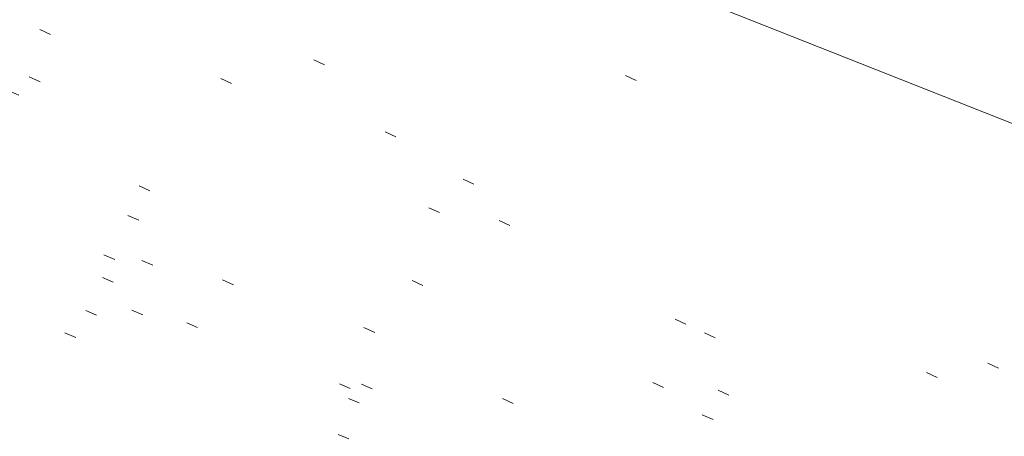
# Model space of a CAD drawing. Extents: x 413123 to 1465301, y 377724 to 504150.
# Tile 27 of 256: x 1463200.68 to 1463209.03, y 433229.55 to 433233.09. Entities that reach past the tile are written whole.
import ezdxf

# ---------------------------------------------------------------- set-up
doc = ezdxf.new("R2010")
doc.units = 0
doc.header["$MEASUREMENT"] = 0
for name, pattern in [('DGN Style 1', [8.732639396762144, 0.01453018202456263, -8.71810921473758]), ('DGN Style 3', [20.34225483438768, 14.53018202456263, -5.812072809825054]), ('ohcombex', [0])]:
    doc.linetypes.add(name, pattern=pattern)
for name, color, linetype, lineweight in [('PV_X_Curb', 120, 'DGN Style 1', 0), ('PV_X_EOP', 7, 'DGN Style 3', 0), ('UT_X_Overhead_Combined', 30, 'ohcombex', 0)]:
    doc.layers.add(name, color=color, linetype=linetype, lineweight=lineweight)
doc.layers.add('SV_Observation (Construction)', color=97, linetype='DGN Style 1', lineweight=0, transparency=0.9)

msp = doc.modelspace()

# ---------------------------------------------------------------- linework, layer by layer
at = {"layer": 'PV_X_Curb'}
for points, knots in [([(1463034.114341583, 433358.5354235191, 570.967442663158), (1463034.382762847, 433357.8525596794, 570.9829174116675), (1463034.902669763, 433356.6746703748, 570.9791408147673), (1463036.322057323, 433354.5205973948, 570.6849760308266), (1463037.748960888, 433352.2020754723, 570.6878951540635), (1463040.018756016, 433349.1857511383, 570.9427811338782), (1463042.639031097, 433346.7780487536, 570.7955674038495), (1463044.970687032, 433345.5933757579, 570.8824061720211), (1463045.921303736, 433345.2188641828, 570.878208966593), (1463051.106075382, 433343.1762354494, 570.8553169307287), (1463056.290847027, 433341.1336067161, 570.8324248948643), (1463061.475618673, 433339.0909779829, 570.809532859), (1463062.018547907, 433338.9041474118, 570.7725412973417), (1463062.561477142, 433338.7173168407, 570.7355497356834), (1463063.104406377, 433338.5304862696, 570.6985581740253), (1463069.657625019, 433335.9461940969, 570.7210719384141), (1463076.21084366, 433333.3619019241, 570.7435857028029), (1463082.764062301, 433330.7776097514, 570.7660994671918), (1463087.246478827, 433329.0023655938, 570.8028168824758), (1463091.728895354, 433327.2271214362, 570.8395342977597), (1463096.211311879, 433325.4518772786, 570.8762517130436), (1463096.878442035, 433325.1897515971, 570.9638925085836), (1463097.545572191, 433324.9276259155, 571.0515333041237), (1463098.212702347, 433324.6655002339, 571.1391740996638), (1463104.831686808, 433322.094946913, 571.1640382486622), (1463111.45067127, 433319.524393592, 571.1889023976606), (1463118.069655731, 433316.953840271, 571.2137665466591), (1463125.957183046, 433313.9138789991, 571.1851535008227), (1463133.844710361, 433310.8739177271, 571.1565404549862), (1463141.732237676, 433307.8339564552, 571.1279274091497), (1463145.767175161, 433306.241790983, 571.1313455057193), (1463149.802112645, 433304.6496255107, 571.134763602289), (1463153.83705013, 433303.0574600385, 571.1381816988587), (1463154.355066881, 433302.8054079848, 571.0924572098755), (1463154.873083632, 433302.5533559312, 571.0467327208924), (1463155.391100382, 433302.3013038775, 571.0010082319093), (1463159.740180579, 433300.5574304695, 571.007755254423), (1463164.089260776, 433298.8135570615, 571.0145022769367), (1463168.438340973, 433297.0696836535, 571.0212492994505), (1463173.76020955, 433294.9893866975, 571.0517121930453), (1463179.082078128, 433292.9090897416, 571.0821750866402), (1463184.403946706, 433290.8287927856, 571.1126379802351), (1463184.927832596, 433290.6024130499, 571.183469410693), (1463185.451718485, 433290.3760333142, 571.254300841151), (1463185.975604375, 433290.1496535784, 571.3251322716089), (1463193.283059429, 433287.4009373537, 571.3274320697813), (1463200.590514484, 433284.6522211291, 571.3297318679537), (1463207.897969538, 433281.9035049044, 571.3320316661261), (1463214.611583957, 433279.3049910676, 571.3660593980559), (1463221.325198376, 433276.7064772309, 571.4000871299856), (1463228.038812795, 433274.1079633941, 571.4341148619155), (1463234.876881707, 433271.4003319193, 571.5030017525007), (1463241.714950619, 433268.6927004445, 571.5718886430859), (1463248.553019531, 433265.9850689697, 571.6407755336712), (1463252.53367608, 433264.4224603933, 571.6987979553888), (1463256.514332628, 433262.8598518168, 571.7568203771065), (1463260.494989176, 433261.2972432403, 571.8148427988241), (1463261.18962272, 433261.0748617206, 571.7422662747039), (1463261.884256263, 433260.8524802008, 571.6696897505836), (1463262.578889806, 433260.6300986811, 571.5971132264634), (1463267.974277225, 433258.4984942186, 571.5913249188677), (1463273.369664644, 433256.3668897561, 571.5855366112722), (1463278.765052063, 433254.2352852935, 571.5797483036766), (1463284.039124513, 433252.1341649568, 571.626583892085), (1463289.313196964, 433250.0330446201, 571.6734194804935), (1463294.587269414, 433247.9319242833, 571.7202550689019), (1463295.147837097, 433247.7325865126, 571.8045569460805), (1463295.70840478, 433247.533248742, 571.8888588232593), (1463296.268972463, 433247.3339109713, 571.9731607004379), (1463303.262539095, 433244.6091737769, 572.0038664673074), (1463310.256105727, 433241.8844365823, 572.034572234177), (1463317.249672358, 433239.1596993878, 572.0652780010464), (1463324.8255847, 433236.206749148, 572.1003223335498), (1463332.401497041, 433233.2537989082, 572.1353666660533), (1463339.977409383, 433230.3008486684, 572.1704109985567), (1463346.624217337, 433227.6724527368, 572.1699621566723), (1463353.271025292, 433225.044056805, 572.1695133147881), (1463359.917833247, 433222.4156608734, 572.1690644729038), (1463363.666535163, 433220.9685334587, 572.1740861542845), (1463367.415237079, 433219.521406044, 572.1791078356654), (1463371.163938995, 433218.0742786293, 572.1841295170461), (1463371.754596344, 433217.8301906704, 572.1047293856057), (1463372.345253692, 433217.5861027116, 572.0253292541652), (1463372.935911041, 433217.3420147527, 571.9459291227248), (1463380.338603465, 433214.4611246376, 571.9041823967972), (1463387.741295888, 433211.5802345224, 571.8624356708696), (1463395.143988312, 433208.6993444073, 571.8206889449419), (1463403.121855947, 433205.5721027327, 571.8539167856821), (1463411.099723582, 433202.4448610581, 571.8871446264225), (1463419.077591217, 433199.3176193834, 571.9203724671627), (1463419.407565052, 433199.1647159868, 571.9396248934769), (1463419.737538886, 433199.0118125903, 571.9588773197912), (1463420.067512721, 433198.8589091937, 571.9781297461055)], [0, 0, 0, 0, 0.004163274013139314, 0.007301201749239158, 0.0146979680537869, 0.01957460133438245, 0.02877745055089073, 0.03448275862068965, 0.03448275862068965, 0.03448275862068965, 0.06896551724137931, 0.06896551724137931, 0.06896551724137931, 0.1034482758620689, 0.1034482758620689, 0.1034482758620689, 0.1379310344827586, 0.1379310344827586, 0.1379310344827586, 0.1724137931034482, 0.1724137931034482, 0.1724137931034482, 0.2068965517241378, 0.2068965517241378, 0.2068965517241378, 0.2413793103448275, 0.2413793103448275, 0.2413793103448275, 0.2758620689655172, 0.2758620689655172, 0.2758620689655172, 0.3103448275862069, 0.3103448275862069, 0.3103448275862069, 0.3448275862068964, 0.3448275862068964, 0.3448275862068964, 0.3793103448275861, 0.3793103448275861, 0.3793103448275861, 0.4137931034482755, 0.4137931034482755, 0.4137931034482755, 0.4482758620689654, 0.4482758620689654, 0.4482758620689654, 0.4827586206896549, 0.4827586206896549, 0.4827586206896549, 0.5172413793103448, 0.5172413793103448, 0.5172413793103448, 0.5517241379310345, 0.5517241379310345, 0.5517241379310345, 0.5862068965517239, 0.5862068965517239, 0.5862068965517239, 0.6206896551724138, 0.6206896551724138, 0.6206896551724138, 0.6551724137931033, 0.6551724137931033, 0.6551724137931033, 0.6896551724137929, 0.6896551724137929, 0.6896551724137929, 0.7241379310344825, 0.7241379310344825, 0.7241379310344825, 0.7586206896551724, 0.7586206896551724, 0.7586206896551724, 0.7931034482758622, 0.7931034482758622, 0.7931034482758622, 0.8275862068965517, 0.8275862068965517, 0.8275862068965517, 0.8620689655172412, 0.8620689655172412, 0.8620689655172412, 0.8965517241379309, 0.8965517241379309, 0.8965517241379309, 0.9310344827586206, 0.9310344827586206, 0.9310344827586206, 0.9655172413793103, 0.9655172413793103, 0.9655172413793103, 1, 1, 1, 1]), ([(1463694.730807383, 433042.1012902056, 573.2000085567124), (1463688.122071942, 433044.6665198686, 573.2117681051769), (1463681.5133365, 433047.2317495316, 573.2235276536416), (1463674.904601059, 433049.7969791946, 573.2352872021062), (1463669.906627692, 433051.7384291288, 573.2422034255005), (1463664.908654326, 433053.679879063, 573.249119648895), (1463659.910680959, 433055.6213289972, 573.2560358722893), (1463659.31440991, 433055.8530469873, 573.3282538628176), (1463658.718138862, 433056.0847649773, 573.400471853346), (1463658.121867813, 433056.3164829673, 573.4726898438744), (1463656.811811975, 433056.8455353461, 573.4691755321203), (1463655.501756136, 433057.3745877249, 573.4656612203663), (1463654.191700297, 433057.9036401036, 573.4621469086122), (1463647.078403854, 433060.7016199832, 573.4311409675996), (1463639.965107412, 433063.4995998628, 573.4001350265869), (1463632.851810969, 433066.2975797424, 573.3691290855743), (1463626.603526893, 433068.7760307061, 573.3262890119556), (1463620.355242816, 433071.25448167, 573.2834489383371), (1463614.10695874, 433073.7329326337, 573.2406088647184), (1463606.821724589, 433076.5483492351, 573.1778320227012), (1463599.536490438, 433079.3637658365, 573.1150551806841), (1463592.251256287, 433082.1791824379, 573.052278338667), (1463585.048675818, 433085.0513616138, 572.9767093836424), (1463577.846095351, 433087.9235407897, 572.901140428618), (1463570.643514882, 433090.7957199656, 572.8255714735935), (1463568.520856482, 433091.6009161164, 572.8136526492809), (1463566.398198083, 433092.4061122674, 572.8017338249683), (1463564.275539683, 433093.2113084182, 572.7898150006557), (1463563.658286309, 433093.4932407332, 572.723361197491), (1463563.041032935, 433093.7751730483, 572.6569073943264), (1463562.423779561, 433094.0571053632, 572.5904535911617), (1463557.897842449, 433095.8076798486, 572.5495712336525), (1463553.371905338, 433097.5582543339, 572.5086888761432), (1463548.845968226, 433099.3088288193, 572.4678065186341), (1463541.746736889, 433102.0973839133, 572.4116307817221), (1463534.647505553, 433104.8859390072, 572.3554550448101), (1463527.548274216, 433107.6744941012, 572.2992793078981), (1463527.099574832, 433107.8541490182, 572.3819727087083), (1463526.650875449, 433108.0338039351, 572.4646661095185), (1463526.202176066, 433108.2134588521, 572.5473595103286), (1463518.442801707, 433111.2934591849, 572.5872886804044), (1463510.683427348, 433114.3734595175, 572.6272178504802), (1463502.924052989, 433117.4534598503, 572.6671470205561), (1463495.101662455, 433120.5759616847, 572.6180249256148), (1463487.279271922, 433123.6984635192, 572.5689028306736), (1463479.456881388, 433126.8209653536, 572.5197807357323), (1463474.540841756, 433128.7396558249, 572.5305568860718), (1463469.624802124, 433130.6583462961, 572.5413330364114), (1463464.708762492, 433132.5770367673, 572.5521091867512), (1463464.15178183, 433132.7738995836, 572.4839343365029), (1463463.594801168, 433132.9707623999, 572.4157594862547), (1463463.037820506, 433133.1676252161, 572.3475846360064), (1463455.395093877, 433136.1460172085, 572.2965798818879), (1463447.752367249, 433139.1244092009, 572.2455751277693), (1463440.10964062, 433142.1028011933, 572.1945703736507), (1463439.463345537, 433142.3911085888, 572.2249332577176), (1463438.817050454, 433142.6794159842, 572.2552961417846), (1463438.170755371, 433142.9677233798, 572.2856590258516), (1463431.589276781, 433145.5431962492, 572.3185177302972), (1463425.007798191, 433148.1186691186, 572.351376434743), (1463418.4263196, 433150.6941419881, 572.3842351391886), (1463413.565512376, 433152.6091060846, 572.3506952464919), (1463408.704705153, 433154.5240701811, 572.3171553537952), (1463403.843897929, 433156.4390342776, 572.2836154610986), (1463402.295983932, 433157.0721267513, 572.2966227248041), (1463400.748069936, 433157.7052192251, 572.3096299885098), (1463399.20015594, 433158.3383116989, 572.3226372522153), (1463398.571326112, 433158.6030358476, 572.2531442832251), (1463397.942496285, 433158.8677599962, 572.1836513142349), (1463397.313666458, 433159.1324841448, 572.1141583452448), (1463389.499427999, 433162.1494767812, 572.1431257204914), (1463381.68518954, 433165.1664694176, 572.172093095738), (1463373.87095108, 433168.1834620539, 572.2010604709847), (1463373.202610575, 433168.4242856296, 572.2485422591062), (1463372.53427007, 433168.6651092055, 572.2960240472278), (1463371.865929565, 433168.9059327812, 572.3435058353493), (1463366.852918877, 433170.8940812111, 572.309207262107), (1463361.839908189, 433172.882229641, 572.2749086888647), (1463356.826897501, 433174.8703780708, 572.2406101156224), (1463350.263613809, 433177.4130764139, 572.2105829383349), (1463343.700330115, 433179.955774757, 572.1805557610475), (1463337.137046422, 433182.4984731, 572.1505285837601), (1463332.732110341, 433184.1753668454, 572.1399057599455), (1463328.327174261, 433185.8522605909, 572.129282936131), (1463323.922238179, 433187.5291543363, 572.1186601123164), (1463323.550514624, 433187.6736224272, 572.0672464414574), (1463323.17879107, 433187.8180905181, 572.0158327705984), (1463322.807067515, 433187.9625586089, 571.9644190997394), (1463314.242457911, 433191.4677850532, 571.9189611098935), (1463305.677848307, 433194.9730114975, 571.8735031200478), (1463297.113238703, 433198.4782379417, 571.8280451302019), (1463296.447798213, 433198.6498683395, 571.8729159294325), (1463295.782357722, 433198.8214987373, 571.917786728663), (1463295.116917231, 433198.9931291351, 571.9626575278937), (1463288.43623397, 433201.6173953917, 571.9595616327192), (1463281.755550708, 433204.2416616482, 571.9564657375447), (1463275.074867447, 433206.8659279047, 571.9533698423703), (1463270.698621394, 433208.5836220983, 571.955071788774), (1463266.322375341, 433210.3013162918, 571.9567737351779), (1463261.946129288, 433212.0190104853, 571.9584756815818), (1463261.255964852, 433212.2907585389, 571.8814296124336), (1463260.565800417, 433212.5625065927, 571.8043835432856), (1463259.875635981, 433212.8342546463, 571.7273374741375), (1463253.221984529, 433215.4661261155, 571.684237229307), (1463246.568333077, 433218.0979975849, 571.6411369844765), (1463239.914681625, 433220.7298690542, 571.5980367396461), (1463232.697418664, 433223.5591135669, 571.584901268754), (1463225.480155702, 433226.3883580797, 571.5717657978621), (1463218.262892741, 433229.2176025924, 571.5586303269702), (1463212.689928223, 433231.3845503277, 571.501804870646), (1463207.116963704, 433233.5514980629, 571.4449794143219), (1463201.543999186, 433235.7184457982, 571.3881539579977), (1463197.702392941, 433237.2969398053, 571.3824755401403), (1463193.860786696, 433238.8754338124, 571.376797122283), (1463190.01918045, 433240.4539278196, 571.3711187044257), (1463189.420555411, 433240.6641899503, 571.4587546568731), (1463188.821930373, 433240.874452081, 571.5463906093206), (1463188.223305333, 433241.0847142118, 571.6340265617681), (1463185.054584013, 433242.3131517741, 571.6250500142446), (1463181.885862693, 433243.5415893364, 571.6160734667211), (1463178.717141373, 433244.7700268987, 571.6070969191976), (1463171.181422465, 433247.7347391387, 571.5342143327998), (1463163.645703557, 433250.6994513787, 571.4613317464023), (1463156.10998465, 433253.6641636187, 571.3884491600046), (1463148.761307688, 433256.5197229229, 571.322577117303), (1463141.412630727, 433259.3752822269, 571.2567050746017), (1463134.063953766, 433262.2308415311, 571.1908330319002), (1463126.984343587, 433264.9936274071, 571.2120531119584), (1463119.904733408, 433267.756413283, 571.2332731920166), (1463112.82512323, 433270.519199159, 571.2544932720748), (1463106.948373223, 433272.8554993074, 571.272380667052), (1463101.071623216, 433275.1917994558, 571.290268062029), (1463095.19487321, 433277.5280996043, 571.3081554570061), (1463087.382378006, 433280.5556578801, 571.2445784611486), (1463079.569882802, 433283.583216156, 571.1810014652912), (1463071.757387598, 433286.6107744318, 571.1174244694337), (1463067.011834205, 433288.4980060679, 571.0790224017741), (1463062.266280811, 433290.385237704, 571.0406203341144), (1463057.520727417, 433292.27246934, 571.0022182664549), (1463052.596696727, 433294.1302708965, 570.9741905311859), (1463047.672666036, 433295.988072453, 570.946162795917), (1463042.748635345, 433297.8458740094, 570.9181350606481), (1463040.996474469, 433298.028892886, 570.6600759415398), (1463037.884741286, 433298.0614564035, 570.3732611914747), (1463033.533792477, 433297.4811137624, 570.213053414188), (1463028.578927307, 433295.8351240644, 570.8846791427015), (1463025.750437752, 433293.3300609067, 570.5443428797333), (1463024.222435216, 433291.00068514, 570.5092220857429), (1463023.412434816, 433289.7658735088, 570.490604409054), (1463022.602434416, 433288.5310618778, 570.4719867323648), (1463021.792434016, 433287.2962502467, 570.4533690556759), (1463021.001432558, 433285.3732457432, 570.5012869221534), (1463020.2104311, 433283.4502412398, 570.549204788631), (1463019.419429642, 433281.5272367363, 570.5971226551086), (1463018.531487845, 433279.3825151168, 570.6481372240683), (1463017.643546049, 433277.2377934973, 570.6991517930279), (1463016.755604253, 433275.0930718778, 570.7501663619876), (1463014.741467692, 433270.0950215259, 570.9656913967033), (1463012.727331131, 433265.096971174, 571.181216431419), (1463010.71319457, 433260.0989208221, 571.3967414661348)], [0, 0, 0, 0, 0.01923076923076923, 0.01923076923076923, 0.01923076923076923, 0.03846153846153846, 0.03846153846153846, 0.03846153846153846, 0.05769230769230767, 0.05769230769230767, 0.05769230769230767, 0.07692307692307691, 0.07692307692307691, 0.07692307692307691, 0.09615384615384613, 0.09615384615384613, 0.09615384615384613, 0.1153846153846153, 0.1153846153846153, 0.1153846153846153, 0.1346153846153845, 0.1346153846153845, 0.1346153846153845, 0.1538461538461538, 0.1538461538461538, 0.1538461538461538, 0.1730769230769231, 0.1730769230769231, 0.1730769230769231, 0.1923076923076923, 0.1923076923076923, 0.1923076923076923, 0.2115384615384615, 0.2115384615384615, 0.2115384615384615, 0.2307692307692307, 0.2307692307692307, 0.2307692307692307, 0.25, 0.25, 0.25, 0.269230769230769, 0.269230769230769, 0.269230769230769, 0.2884615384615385, 0.2884615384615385, 0.2884615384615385, 0.3076923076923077, 0.3076923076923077, 0.3076923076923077, 0.3269230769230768, 0.3269230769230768, 0.3269230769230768, 0.3461538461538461, 0.3461538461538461, 0.3461538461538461, 0.3653846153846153, 0.3653846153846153, 0.3653846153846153, 0.3846153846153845, 0.3846153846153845, 0.3846153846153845, 0.4038461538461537, 0.4038461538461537, 0.4038461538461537, 0.423076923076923, 0.423076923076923, 0.423076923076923, 0.4423076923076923, 0.4423076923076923, 0.4423076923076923, 0.4615384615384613, 0.4615384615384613, 0.4615384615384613, 0.4807692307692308, 0.4807692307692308, 0.4807692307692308, 0.5, 0.5, 0.5, 0.5192307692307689, 0.5192307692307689, 0.5192307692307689, 0.538461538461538, 0.538461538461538, 0.538461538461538, 0.5576923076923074, 0.5576923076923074, 0.5576923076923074, 0.576923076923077, 0.576923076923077, 0.576923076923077, 0.5961538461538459, 0.5961538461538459, 0.5961538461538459, 0.6153846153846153, 0.6153846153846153, 0.6153846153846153, 0.6346153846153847, 0.6346153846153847, 0.6346153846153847, 0.6538461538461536, 0.6538461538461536, 0.6538461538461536, 0.673076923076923, 0.673076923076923, 0.673076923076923, 0.6923076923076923, 0.6923076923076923, 0.6923076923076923, 0.7115384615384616, 0.7115384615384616, 0.7115384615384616, 0.7307692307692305, 0.7307692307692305, 0.7307692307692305, 0.7499999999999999, 0.7499999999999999, 0.7499999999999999, 0.7692307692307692, 0.7692307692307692, 0.7692307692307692, 0.7884615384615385, 0.7884615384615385, 0.7884615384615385, 0.8076923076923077, 0.8076923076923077, 0.8076923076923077, 0.826923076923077, 0.826923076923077, 0.826923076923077, 0.846153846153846, 0.846153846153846, 0.846153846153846, 0.8653846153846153, 0.8653846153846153, 0.8653846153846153, 0.8846153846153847, 0.8846153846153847, 0.8846153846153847, 0.9038461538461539, 0.9038461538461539, 0.9038461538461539, 0.9087225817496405, 0.9125585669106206, 0.9159702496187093, 0.9230769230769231, 0.9230769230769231, 0.9230769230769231, 0.9423076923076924, 0.9423076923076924, 0.9423076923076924, 0.9615384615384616, 0.9615384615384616, 0.9615384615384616, 0.9807692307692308, 0.9807692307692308, 0.9807692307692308, 1, 1, 1, 1])]:
    msp.add_open_spline(points, degree=3, knots=knots, dxfattribs=at)
at = {"layer": 'PV_X_EOP'}
for points, knots in [([(1463033.539703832, 433358.668730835, 570.9312826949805), (1463033.78085339, 433357.7791180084, 570.9319642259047), (1463034.311810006, 433356.414696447, 570.9129230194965), (1463035.936664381, 433354.210215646, 570.7574772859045), (1463037.392149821, 433351.9520015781, 570.7191112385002), (1463039.598433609, 433348.7987445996, 570.7996873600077), (1463042.441302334, 433346.5539274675, 570.6747714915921), (1463044.712350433, 433345.0075174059, 570.6881225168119), (1463045.691659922, 433344.6760572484, 570.6008205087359), (1463046.330306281, 433344.4598990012, 570.5438874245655), (1463046.96895264, 433344.243740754, 570.486954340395), (1463047.607598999, 433344.0275825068, 570.4300212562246), (1463047.46569072, 433343.5095853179, 570.4737916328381), (1463047.32378244, 433342.9915881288, 570.5175620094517), (1463047.181874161, 433342.4735909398, 570.5613323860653), (1463047.962688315, 433342.1715041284, 570.5523071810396), (1463048.74350247, 433341.8694173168, 570.5432819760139), (1463049.524316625, 433341.5673305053, 570.5342567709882), (1463049.723445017, 433342.0454324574, 570.5031497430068), (1463049.92257341, 433342.5235344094, 570.4720427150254), (1463050.121701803, 433343.0016363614, 570.4409356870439), (1463054.363252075, 433341.3299102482, 570.4898514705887), (1463058.604802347, 433339.658184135, 570.5387672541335), (1463062.84635262, 433337.9864580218, 570.5876830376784), (1463069.380437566, 433335.4247592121, 570.6248076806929), (1463075.914522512, 433332.8630604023, 570.6619323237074), (1463082.448607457, 433330.3013615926, 570.699056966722), (1463087.637972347, 433328.22388055, 570.7205322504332), (1463092.827337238, 433326.1463995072, 570.7420075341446), (1463098.016702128, 433324.0689184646, 570.7634828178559), (1463104.657268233, 433321.5116641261, 570.769767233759), (1463111.297834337, 433318.9544097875, 570.7760516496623), (1463117.938400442, 433316.3971554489, 570.7823360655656), (1463125.924840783, 433313.2674390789, 570.73748834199), (1463133.911281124, 433310.1377227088, 570.6926406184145), (1463141.897721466, 433307.0080063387, 570.647792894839), (1463141.717745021, 433306.5125578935, 570.6799613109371), (1463141.537768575, 433306.0171094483, 570.7121297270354), (1463141.35779213, 433305.5216610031, 570.7442981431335), (1463142.229950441, 433305.2201381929, 570.7485050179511), (1463143.102108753, 433304.9186153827, 570.7527118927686), (1463143.974267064, 433304.6170925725, 570.7569187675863), (1463144.185348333, 433305.0788176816, 570.735481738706), (1463144.396429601, 433305.5405427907, 570.7140447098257), (1463144.607510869, 433306.0022678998, 570.6926076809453), (1463147.58473388, 433304.8543661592, 570.7341019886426), (1463150.56195689, 433303.7064644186, 570.7755962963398), (1463153.539179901, 433302.558562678, 570.817090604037), (1463158.44037952, 433300.5705139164, 570.826934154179), (1463163.341579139, 433298.5824651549, 570.8367777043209), (1463168.242778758, 433296.5944163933, 570.8466212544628), (1463174.091388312, 433294.2251577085, 570.8787504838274), (1463179.939997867, 433291.8558990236, 570.9108797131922), (1463185.788607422, 433289.4866403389, 570.9430089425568), (1463193.090936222, 433286.8080451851, 571.0096381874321), (1463200.393265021, 433284.1294500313, 571.0762674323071), (1463207.695593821, 433281.4508548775, 571.1428966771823), (1463214.34865388, 433278.828976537, 571.1804566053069), (1463221.001713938, 433276.2070981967, 571.2180165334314), (1463227.654773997, 433273.5852198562, 571.2555764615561), (1463234.593717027, 433270.8614597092, 571.311327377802), (1463241.532660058, 433268.1376995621, 571.3670782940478), (1463248.471603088, 433265.413939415, 571.4228292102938), (1463251.006317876, 433264.4249023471, 571.4376305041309), (1463253.541032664, 433263.4358652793, 571.452431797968), (1463256.075747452, 433262.4468282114, 571.4672330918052), (1463255.94008792, 433261.9072334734, 571.4705339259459), (1463255.804428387, 433261.3676387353, 571.4738347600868), (1463255.668768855, 433260.8280439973, 571.4771355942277), (1463256.445551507, 433260.5848901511, 571.4871075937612), (1463257.222334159, 433260.3417363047, 571.4970795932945), (1463257.999116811, 433260.0985824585, 571.507051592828), (1463258.226294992, 433260.5106164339, 571.4958264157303), (1463258.453473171, 433260.9226504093, 571.4846012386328), (1463258.680651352, 433261.3346843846, 571.4733760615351), (1463259.925804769, 433260.8493021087, 571.4829525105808), (1463261.170958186, 433260.3639198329, 571.4925289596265), (1463262.416111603, 433259.878537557, 571.5021054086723), (1463267.791649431, 433257.7869022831, 571.5241727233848), (1463273.167187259, 433255.6952670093, 571.5462400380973), (1463278.542725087, 433253.6036317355, 571.5683073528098), (1463284.352399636, 433251.3217999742, 571.5814787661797), (1463290.162074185, 433249.039968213, 571.5946501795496), (1463295.971748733, 433246.7581364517, 571.6078215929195), (1463302.949122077, 433244.0521724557, 571.6351321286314), (1463309.926495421, 433241.3462084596, 571.6624426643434), (1463316.903868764, 433238.6402444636, 571.6897532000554), (1463324.563747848, 433235.6405621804, 571.7285381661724), (1463332.223626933, 433232.6408798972, 571.7673231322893), (1463339.883506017, 433229.641197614, 571.8061080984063), (1463346.449952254, 433227.0690864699, 571.8205958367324), (1463353.01639849, 433224.4969753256, 571.8350835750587), (1463359.582844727, 433221.9248641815, 571.8495713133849), (1463363.961849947, 433220.2403229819, 571.8408310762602), (1463368.340855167, 433218.5557817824, 571.8320908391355), (1463372.719860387, 433216.8712405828, 571.8233506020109), (1463380.126525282, 433213.9587859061, 571.7905530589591), (1463387.533190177, 433211.0463312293, 571.7577555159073), (1463394.939855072, 433208.1338765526, 571.7249579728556), (1463402.425974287, 433205.1637758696, 571.7534560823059), (1463409.912093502, 433202.1936751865, 571.7819541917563), (1463417.398212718, 433199.2235745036, 571.8104523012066), (1463417.229394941, 433198.7682275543, 571.8194733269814), (1463417.060577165, 433198.3128806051, 571.8284943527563), (1463416.891759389, 433197.8575336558, 571.8375153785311), (1463417.692446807, 433197.4966240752, 571.8487103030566), (1463418.493134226, 433197.1357144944, 571.859905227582), (1463419.293821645, 433196.7748049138, 571.8711001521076), (1463419.475032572, 433197.247288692, 571.8477905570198), (1463419.6562435, 433197.7197724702, 571.8244809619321), (1463419.837454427, 433198.1922562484, 571.8011713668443), (1463419.83781155, 433198.2226624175, 571.7953862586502), (1463419.838168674, 433198.2530685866, 571.789601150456), (1463419.838525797, 433198.2834747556, 571.7838160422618)], [0, 0, 0, 0, 0.003968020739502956, 0.006425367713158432, 0.01199892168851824, 0.01581541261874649, 0.02326256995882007, 0.02777777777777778, 0.02777777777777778, 0.02777777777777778, 0.05555555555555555, 0.05555555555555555, 0.05555555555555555, 0.08333333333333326, 0.08333333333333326, 0.08333333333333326, 0.1111111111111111, 0.1111111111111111, 0.1111111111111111, 0.1388888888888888, 0.1388888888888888, 0.1388888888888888, 0.1666666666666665, 0.1666666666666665, 0.1666666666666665, 0.1944444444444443, 0.1944444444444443, 0.1944444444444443, 0.2222222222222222, 0.2222222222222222, 0.2222222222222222, 0.25, 0.25, 0.25, 0.2777777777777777, 0.2777777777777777, 0.2777777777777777, 0.3055555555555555, 0.3055555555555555, 0.3055555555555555, 0.333333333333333, 0.333333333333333, 0.333333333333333, 0.3611111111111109, 0.3611111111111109, 0.3611111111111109, 0.3888888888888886, 0.3888888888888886, 0.3888888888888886, 0.4166666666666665, 0.4166666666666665, 0.4166666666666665, 0.4444444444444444, 0.4444444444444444, 0.4444444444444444, 0.472222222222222, 0.472222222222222, 0.472222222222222, 0.5, 0.5, 0.5, 0.5277777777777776, 0.5277777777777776, 0.5277777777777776, 0.5555555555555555, 0.5555555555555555, 0.5555555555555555, 0.5833333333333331, 0.5833333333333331, 0.5833333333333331, 0.6111111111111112, 0.6111111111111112, 0.6111111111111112, 0.638888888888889, 0.638888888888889, 0.638888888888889, 0.6666666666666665, 0.6666666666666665, 0.6666666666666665, 0.6944444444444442, 0.6944444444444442, 0.6944444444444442, 0.722222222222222, 0.722222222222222, 0.722222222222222, 0.7499999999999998, 0.7499999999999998, 0.7499999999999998, 0.7777777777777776, 0.7777777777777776, 0.7777777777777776, 0.8055555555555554, 0.8055555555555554, 0.8055555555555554, 0.8333333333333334, 0.8333333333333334, 0.8333333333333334, 0.861111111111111, 0.861111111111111, 0.861111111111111, 0.8888888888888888, 0.8888888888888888, 0.8888888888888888, 0.9166666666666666, 0.9166666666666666, 0.9166666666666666, 0.9444444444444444, 0.9444444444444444, 0.9444444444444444, 0.9722222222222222, 0.9722222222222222, 0.9722222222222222, 1, 1, 1, 1]), ([(1463695.37345491, 433042.3269481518, 573.2056029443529), (1463695.118355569, 433042.4173281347, 573.1929567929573), (1463694.863256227, 433042.5077081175, 573.1803106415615), (1463694.608156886, 433042.5980881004, 573.1676644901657), (1463688.127196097, 433045.133574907, 573.1638691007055), (1463681.646235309, 433047.6690617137, 573.1600737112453), (1463675.165274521, 433050.2045485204, 573.1562783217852), (1463668.255959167, 433052.9440202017, 573.1540820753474), (1463661.346643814, 433055.6834918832, 573.1518858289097), (1463654.437328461, 433058.4229635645, 573.149689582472), (1463647.338400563, 433061.2071824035, 573.1301154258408), (1463640.239472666, 433063.9914012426, 573.1105412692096), (1463633.140544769, 433066.7756200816, 573.0909671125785), (1463626.823799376, 433069.2202639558, 573.0453158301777), (1463620.507053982, 433071.6649078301, 572.999664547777), (1463614.190308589, 433074.1095517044, 572.9540132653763), (1463606.930945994, 433076.9629614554, 572.8967218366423), (1463599.671583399, 433079.8163712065, 572.8394304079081), (1463592.412220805, 433082.6697809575, 572.7821389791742), (1463585.208613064, 433085.5359198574, 572.7224006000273), (1463578.005005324, 433088.4020587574, 572.6626622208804), (1463570.801397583, 433091.2681976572, 572.6029238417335), (1463563.539543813, 433094.1288766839, 572.5195568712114), (1463556.277690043, 433096.9895557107, 572.4361899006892), (1463549.015836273, 433099.8502347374, 572.3528229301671), (1463541.464235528, 433102.896740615, 572.3143753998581), (1463533.912634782, 433105.9432464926, 572.2759278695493), (1463526.361034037, 433108.9897523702, 572.2374803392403), (1463524.510466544, 433109.6486739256, 572.222419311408), (1463522.659899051, 433110.307595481, 572.2073582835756), (1463520.809331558, 433110.9665170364, 572.1922972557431), (1463520.996148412, 433111.478044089, 572.2051758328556), (1463521.182965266, 433111.9895711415, 572.2180544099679), (1463521.36978212, 433112.5010981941, 572.2309329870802), (1463520.520611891, 433112.8412018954, 572.2365752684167), (1463519.671441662, 433113.1813055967, 572.2422175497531), (1463518.822271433, 433113.5214092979, 572.2478598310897), (1463518.644435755, 433113.0349413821, 572.2388127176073), (1463518.466600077, 433112.5484734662, 572.229765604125), (1463518.288764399, 433112.0620055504, 572.2207184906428), (1463514.835464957, 433113.4033588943, 572.2367800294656), (1463511.382165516, 433114.7447122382, 572.2528415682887), (1463507.928866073, 433116.0860655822, 572.2689031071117), (1463493.594865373, 433121.7420238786, 572.2482959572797), (1463479.260864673, 433127.3979821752, 572.2276888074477), (1463464.926863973, 433133.0539404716, 572.2070816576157), (1463449.455525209, 433139.0728186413, 572.1640707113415), (1463433.984186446, 433145.0916968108, 572.1210597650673), (1463418.512847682, 433151.1105749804, 572.0780488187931), (1463413.328996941, 433153.1553309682, 572.0135393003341), (1463408.145146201, 433155.200086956, 571.9490297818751), (1463402.961295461, 433157.2448429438, 571.8845202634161), (1463403.132465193, 433157.7716799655, 571.9190447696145), (1463403.303634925, 433158.2985169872, 571.953569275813), (1463403.474804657, 433158.825354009, 571.9880937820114), (1463402.600267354, 433159.1613721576, 571.9863420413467), (1463401.725730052, 433159.4973903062, 571.984590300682), (1463400.851192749, 433159.8334084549, 571.9828385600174), (1463400.653049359, 433159.3552482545, 571.9439093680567), (1463400.454905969, 433158.8770880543, 571.9049801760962), (1463400.256762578, 433158.3989278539, 571.8660509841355), (1463399.322085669, 433158.774478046, 571.9116587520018), (1463398.387408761, 433159.150028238, 571.9572665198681), (1463397.452731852, 433159.5255784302, 572.0028742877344), (1463389.04126259, 433162.8168634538, 571.9920574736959), (1463380.629793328, 433166.1081484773, 571.9812406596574), (1463372.218324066, 433169.3994335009, 571.9704238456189), (1463367.156032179, 433171.3851717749, 571.9528553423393), (1463362.093740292, 433173.370910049, 571.9352868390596), (1463357.031448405, 433175.3566483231, 571.91771833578), (1463350.485608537, 433177.9162151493, 571.9032139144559), (1463343.93976867, 433180.4757819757, 571.8887094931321), (1463337.393928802, 433183.0353488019, 571.8742050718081), (1463332.955818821, 433184.7683232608, 571.8612483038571), (1463328.517708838, 433186.5012977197, 571.8482915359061), (1463324.079598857, 433188.2342721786, 571.835334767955), (1463307.834725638, 433194.592922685, 571.7755947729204), (1463291.58985242, 433200.9515731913, 571.7158547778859), (1463275.344979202, 433207.3102236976, 571.6561147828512), (1463270.255842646, 433209.3105723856, 571.6395679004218), (1463265.16670609, 433211.3109210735, 571.6230210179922), (1463260.077569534, 433213.3112697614, 571.6064741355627), (1463253.452444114, 433215.9179517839, 571.5595870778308), (1463246.827318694, 433218.5246338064, 571.5127000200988), (1463240.202193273, 433221.1313158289, 571.4658129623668), (1463232.962477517, 433223.9732301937, 571.4532933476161), (1463225.722761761, 433226.8151445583, 571.4407737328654), (1463218.483046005, 433229.6570589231, 571.4282541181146), (1463212.90690448, 433231.8646312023, 571.4088467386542), (1463207.330762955, 433234.0722034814, 571.3894393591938), (1463201.754621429, 433236.2797757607, 571.3700319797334), (1463194.142429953, 433239.2572758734, 571.3409586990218), (1463186.530238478, 433242.2347759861, 571.3118854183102), (1463178.918047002, 433245.2122760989, 571.2828121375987), (1463169.428496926, 433248.9128530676, 571.1919051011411), (1463159.93894685, 433252.6134300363, 571.1009980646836), (1463150.449396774, 433256.314007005, 571.0100910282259), (1463145.077359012, 433258.4557943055, 570.9673048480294), (1463139.70532125, 433260.5975816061, 570.9245186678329), (1463134.333283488, 433262.7393689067, 570.8817324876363), (1463132.297653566, 433263.5246301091, 570.8037126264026), (1463130.262023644, 433264.3098913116, 570.7256927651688), (1463128.226393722, 433265.0951525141, 570.6476729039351), (1463128.413443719, 433265.4813551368, 570.6980714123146), (1463128.600493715, 433265.8675577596, 570.748469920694), (1463128.787543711, 433266.2537603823, 570.7988684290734), (1463127.919822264, 433266.676285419, 570.7925938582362), (1463127.052100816, 433267.0988104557, 570.786319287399), (1463126.184379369, 433267.5213354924, 570.7800447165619), (1463126.004706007, 433267.0870623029, 570.7088488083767), (1463125.825032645, 433266.6527891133, 570.6376529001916), (1463125.645359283, 433266.2185159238, 570.5664569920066), (1463121.458270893, 433267.8591123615, 570.6667666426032), (1463117.271182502, 433269.4997087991, 570.7670762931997), (1463113.084094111, 433271.1403052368, 570.8673859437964), (1463107.189564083, 433273.4271367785, 570.8747985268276), (1463101.295034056, 433275.7139683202, 570.8822111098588), (1463095.400504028, 433278.0007998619, 570.88962369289), (1463087.576983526, 433281.0591137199, 570.8606773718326), (1463079.753463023, 433284.117427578, 570.8317310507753), (1463071.92994252, 433287.175741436, 570.8027847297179), (1463067.216062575, 433289.0371870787, 570.7609532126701), (1463062.502182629, 433290.8986327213, 570.7191216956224), (1463057.788302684, 433292.7600783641, 570.6772901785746), (1463055.438489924, 433293.6549933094, 570.597871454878), (1463053.088677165, 433294.5499082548, 570.5184527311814), (1463050.738864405, 433295.4448232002, 570.4390340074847), (1463050.919405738, 433295.974786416, 570.493206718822), (1463051.099947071, 433296.5047496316, 570.547379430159), (1463051.280488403, 433297.0347128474, 570.6015521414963), (1463050.479713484, 433297.3478403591, 570.5996470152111), (1463049.678938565, 433297.660967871, 570.5977418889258), (1463048.878163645, 433297.9740953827, 570.5958367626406), (1463048.616684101, 433297.4827268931, 570.554312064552), (1463048.355204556, 433296.9913584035, 570.5127873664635), (1463048.093725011, 433296.499989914, 570.471262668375), (1463046.16244202, 433297.1796919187, 570.4532430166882), (1463044.231159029, 433297.8593939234, 570.4352233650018), (1463042.299876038, 433298.5390959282, 570.4172037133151), (1463040.683227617, 433298.6270722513, 570.3881765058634), (1463037.665619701, 433298.5647521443, 570.3323767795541), (1463033.387011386, 433297.9238663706, 570.2772123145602), (1463028.240821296, 433296.3164198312, 570.1397972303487), (1463025.314393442, 433293.7317706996, 570.0019896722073), (1463023.773730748, 433291.3674614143, 569.9858104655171), (1463022.862373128, 433289.9688870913, 569.9762398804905), (1463021.951015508, 433288.5703127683, 569.966669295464), (1463021.039657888, 433287.1717384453, 569.9570987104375)], [0, 0, 0, 0, 0.02083333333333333, 0.02083333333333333, 0.02083333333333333, 0.04166666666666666, 0.04166666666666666, 0.04166666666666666, 0.06249999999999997, 0.06249999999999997, 0.06249999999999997, 0.08333333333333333, 0.08333333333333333, 0.08333333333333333, 0.1041666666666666, 0.1041666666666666, 0.1041666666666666, 0.1249999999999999, 0.1249999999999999, 0.1249999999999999, 0.1458333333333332, 0.1458333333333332, 0.1458333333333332, 0.1666666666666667, 0.1666666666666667, 0.1666666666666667, 0.1875, 0.1875, 0.1875, 0.2083333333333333, 0.2083333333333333, 0.2083333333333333, 0.2291666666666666, 0.2291666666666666, 0.2291666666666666, 0.2499999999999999, 0.2499999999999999, 0.2499999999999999, 0.2708333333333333, 0.2708333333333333, 0.2708333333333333, 0.2916666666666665, 0.2916666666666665, 0.2916666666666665, 0.3125, 0.3125, 0.3125, 0.3333333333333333, 0.3333333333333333, 0.3333333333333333, 0.3541666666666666, 0.3541666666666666, 0.3541666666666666, 0.375, 0.375, 0.375, 0.3958333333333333, 0.3958333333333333, 0.3958333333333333, 0.4166666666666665, 0.4166666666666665, 0.4166666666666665, 0.4374999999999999, 0.4374999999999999, 0.4374999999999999, 0.4583333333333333, 0.4583333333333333, 0.4583333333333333, 0.4791666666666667, 0.4791666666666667, 0.4791666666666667, 0.4999999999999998, 0.4999999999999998, 0.4999999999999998, 0.5208333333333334, 0.5208333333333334, 0.5208333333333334, 0.5416666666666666, 0.5416666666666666, 0.5416666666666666, 0.5624999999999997, 0.5624999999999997, 0.5624999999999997, 0.5833333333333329, 0.5833333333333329, 0.5833333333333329, 0.6041666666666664, 0.6041666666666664, 0.6041666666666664, 0.625, 0.625, 0.625, 0.6458333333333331, 0.6458333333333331, 0.6458333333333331, 0.6666666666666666, 0.6666666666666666, 0.6666666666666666, 0.6875, 0.6875, 0.6875, 0.7083333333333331, 0.7083333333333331, 0.7083333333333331, 0.7291666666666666, 0.7291666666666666, 0.7291666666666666, 0.75, 0.75, 0.75, 0.7708333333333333, 0.7708333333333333, 0.7708333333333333, 0.7916666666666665, 0.7916666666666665, 0.7916666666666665, 0.8125, 0.8125, 0.8125, 0.8333333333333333, 0.8333333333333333, 0.8333333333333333, 0.8541666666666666, 0.8541666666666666, 0.8541666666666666, 0.875, 0.875, 0.875, 0.8958333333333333, 0.8958333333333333, 0.8958333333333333, 0.9166666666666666, 0.9166666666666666, 0.9166666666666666, 0.9375, 0.9375, 0.9375, 0.9583333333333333, 0.9583333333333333, 0.9583333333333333, 0.9631710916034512, 0.9674286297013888, 0.9713421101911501, 0.9791666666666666, 0.9791666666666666, 0.9791666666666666, 1, 1, 1, 1])]:
    msp.add_open_spline(points, degree=3, knots=knots, dxfattribs=at)
at = {"layer": 'SV_Observation (Construction)', "transparency": 33554434}
for p in [(1463042.299876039, 433298.5390959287, 570.4172037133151), (1463042.299876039, 433298.5390959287, 570.4172037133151), (1463037.480514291, 433298.4516380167, 570.3336919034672), (1463048.878163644, 433297.9740953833, 570.5958367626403), (1463037.508476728, 433297.924496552, 570.3927955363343), (1463033.289769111, 433297.7932726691, 570.2661026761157), (1463042.748635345, 433297.8458740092, 570.9181350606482), (1463042.748635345, 433297.8458740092, 570.9181350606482), (1463042.748635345, 433297.8458740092, 570.9181350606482), (1463033.409309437, 433297.3251780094, 570.3292695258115), (1463051.280488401, 433297.0347128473, 570.6015521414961), (1463048.093725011, 433296.4999899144, 570.4712626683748), (1463041.95129066, 433296.3800532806, 570.9505547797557), (1463049.425908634, 433296.0696967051, 570.370337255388), (1463050.738864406, 433295.4448231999, 570.4390340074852), (1463038.366291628, 433295.2225194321, 570.8028069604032), (1463057.788302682, 433292.7600783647, 570.6772901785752), (1463057.520727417, 433292.2724693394, 571.0022182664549), (1463057.117082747, 433291.221042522, 571.0939327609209), (1463056.763616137, 433290.469350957, 571.121191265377), (1463071.929942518, 433287.1757414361, 570.8027847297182), (1463071.757387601, 433286.6107744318, 571.1174244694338), (1463071.345342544, 433285.6994469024, 571.1644538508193), (1463070.961941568, 433285.0180284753, 571.1826832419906), (1463095.400504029, 433278.0007998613, 570.8896236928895), (1463095.194873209, 433277.528099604, 571.3081554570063), (1463094.933809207, 433276.4927278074, 571.2335231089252), (1463094.480765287, 433275.6675735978, 571.2272747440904), (1463113.084094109, 433271.1403052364, 570.867385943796), (1463112.825123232, 433270.5191991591, 571.254493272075), (1463112.759377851, 433269.7173033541, 571.1807935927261), (1463112.422341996, 433268.7092345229, 571.2242132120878), (1463126.184379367, 433267.521335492, 570.7800447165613), (1463128.787543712, 433266.2537603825, 570.7988684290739), (1463125.645359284, 433266.2185159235, 570.5664569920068), (1463126.816028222, 433265.6200102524, 570.5838194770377), (1463128.226393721, 433265.0951525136, 570.6476729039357), (1463134.333283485, 433262.7393689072, 570.8817324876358), (1463134.063953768, 433262.2308415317, 571.1908330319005), (1463133.664618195, 433261.409674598, 571.2347395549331), (1463133.500041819, 433260.540502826, 571.3155670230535), (1463150.449396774, 433256.3140070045, 571.0100910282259), (1463156.109984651, 433253.6641636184, 571.3884491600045), (1463155.747657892, 433252.5598430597, 571.4666469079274), (1463155.15437465, 433251.7455271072, 571.4665213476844), (1463171.856751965, 433247.1371010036, 571.5480279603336), (1463172.497311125, 433246.691061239, 571.5536275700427), (1463178.918047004, 433245.2122760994, 571.2828121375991), (1463178.717141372, 433244.770026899, 571.6070969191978), (1463178.410218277, 433243.7686976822, 571.682838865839), (1463176.671695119, 433243.5359976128, 571.5625247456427), (1463184.447036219, 433241.3882122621, 571.5148103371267), (1463188.223305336, 433241.0847142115, 571.6340265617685), (1463188.378521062, 433241.0609231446, 571.6410014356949), (1463190.019180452, 433240.4539278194, 571.3711187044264), (1463187.248030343, 433240.3219136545, 571.2081424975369), (1463188.749524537, 433238.8130315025, 571.6222810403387), (1463201.754621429, 433236.2797757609, 571.370031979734), (1463201.543999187, 433235.7184457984, 571.3881539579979), (1463200.936209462, 433233.9774046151, 571.7080358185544)]:
    msp.add_line(p, (1463260.25624, 433205.5898700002, 572.09), dxfattribs=at)
at = {"layer": 'UT_X_Overhead_Combined'}
msp.add_polyline3d([(1463172.497311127, 433246.6910612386, 571.553627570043), (1463293.92206957, 433198.6323986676, 572.0643474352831), (1463405.198500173, 433155.167185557, 572.2931685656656), (1463522.348892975, 433108.8137131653, 572.717698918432)], dxfattribs=at)

doc.saveas('drawing.dxf')
